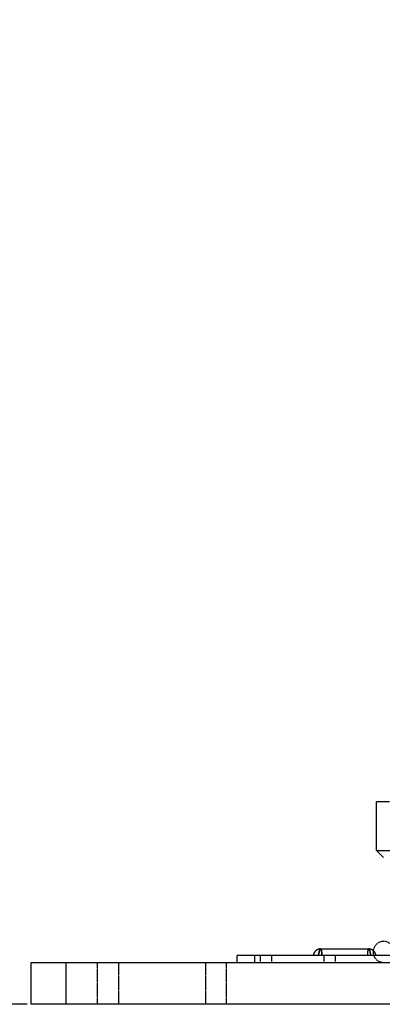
# Model space of a CAD drawing. Header units: millimetres. Extents: x -24622 to 2009, y -1603 to 2074.
# Tile 3 of 256: x -2506 to -2402, y 910 to 1192. Entities that reach past the tile are written whole.
import ezdxf

# ---------------------------------------------------------------- set-up
doc = ezdxf.new("R2010")
doc.units = ezdxf.units.MM
doc.linetypes.add('HIDDEN', pattern=[0.2, 0.1, -0.1])
doc.layers.add('DEFAULT_2', color=8, linetype='HIDDEN')
doc.dimstyles.new('副本 12', dxfattribs={"dimtxt": 12, "dimasz": 6, "dimexe": 1, "dimexo": 1.2, "dimgap": 2, "dimtad": 0, "dimtxsty": 'Standard', "dimblk": 'OPEN30', "dimcen": 0, "dimclrd": 5, "dimclre": 3, "dimclrt": 256, "dimadec": 0, "dimazin": 2, "dimtm": 1e-09, "dimtfac": 0.6, "dimtofl": 0, "dimtmove": 0, "dimatfit": 3, "dimldrblk": 'OPEN30', "dimfxl": 0, "dimtolj": 1, "dimarcsym": 0})

# ---------------------------------------------------------------- blocks, each defined once
blk = doc.blocks.new('_Open30')
at = {"color": 0, "linetype": 'ByBlock', "lineweight": -2}
for p, q in [((-1, 0.268), (0, 0)), ((0, 0), (-1, -0.268)), ((0, 0), (-1, 0))]:
    blk.add_line(p, q, dxfattribs=at)
blk = doc.blocks.new('*D113')
at = {"color": 3, "linetype": 'ByBlock', "lineweight": -2}
for p, q in [((-2388.22, 1325.14), (-2587.02, 1325.14)), ((-2504.22, 910.21), (-2587.02, 910.21))]:
    blk.add_line(p, q, dxfattribs=at)
at = {"color": 5, "linetype": 'ByBlock', "lineweight": -2}
for p, q in [((-2586.02, 1319.14), (-2586.02, 1146.18)), ((-2586.02, 916.21), (-2586.02, 1089.18))]:
    blk.add_line(p, q, dxfattribs=at)
at = {"layer": 'Defpoints', "color": 0, "linetype": 'ByBlock'}
for p in [(-2586.02, 1325.14), (-2387.02, 1325.14), (-2503.02, 910.21)]:
    blk.add_point(p, dxfattribs=at)
at = {"color": 5, "linetype": 'ByBlock', "lineweight": -2, "xscale": 6, "yscale": 6, "zscale": 6}
for p, rotation in [((-2586.02, 1325.14), 90), ((-2586.02, 910.21), 270)]:
    blk.add_blockref('_Open30', p, dxfattribs=dict(at, rotation=rotation))
at = {"linetype": 'ByBlock', "insert": (-2586.02, 1117.68), "char_height": 12, "attachment_point": 5, "rotation": 90}
blk.add_mtext('\\A1;415{\\H0.7x;\\S0^ -50;}', dxfattribs=at)

msp = doc.modelspace()

# ---------------------------------------------------------------- linework, layer by layer
at = {"color": 7, "linetype": 'Continuous'}
for p, q in [((-2404.022, 954.209), (-2404.022, 968.209)), ((-2400.3, 968.209), (-2404.022, 968.209)), ((-2402.022, 952.209), (-2404.022, 954.209)), ((-2404.022, 954.209), (-2088.022, 954.209)), ((-2422.049, 924.666), (-2422.078, 924.596)), ((-2420.092, 926.06), (-2406.294, 926.06)), ((-2503.022, 910.209), (-2503.022, 922.209)), ((-2503.022, 922.209), (-1953.022, 922.209)), ((-2493.022, 910.209), (-2493.022, 922.209)), ((-2444.022, 922.209), (-2444.022, 924.209)), ((-2352.023, 924.209), (-2444.022, 924.209)), ((-2439.064, 924.209), (-2439.064, 922.209)), ((-2422.123, 924.483), (-2422.156, 924.404)), ((-2422.074, 924.606), (-2422.127, 924.473)), ((-1953.022, 910.209), (-2503.022, 910.209))]:
    msp.add_line(p, q, dxfattribs=at)
for points in [[(-2421.257, 925.694), (-2421.36, 925.618), (-2421.456, 925.536), (-2421.544, 925.451), (-2421.626, 925.363), (-2421.7, 925.274), (-2421.768, 925.183), (-2421.829, 925.093), (-2421.883, 925.003), (-2421.933, 924.914), (-2421.976, 924.827), (-2422.016, 924.743), (-2422.054, 924.654)], [(-2420.092, 926.06), (-2420.159, 926.059), (-2420.308, 926.049), (-2420.454, 926.028), (-2420.594, 925.997), (-2420.73, 925.958), (-2420.859, 925.91), (-2420.983, 925.855), (-2421.1, 925.794), (-2421.21, 925.726), (-2421.314, 925.654), (-2421.41, 925.576), (-2421.5, 925.495), (-2421.583, 925.411), (-2421.659, 925.325), (-2421.728, 925.237), (-2421.792, 925.149), (-2421.849, 925.06), (-2421.9, 924.973), (-2421.946, 924.887), (-2421.987, 924.805), (-2422.023, 924.725)], [(-2420.091, 926.06), (-2420.19, 926.058), (-2420.343, 926.045), (-2420.492, 926.02), (-2420.635, 925.986), (-2420.773, 925.943), (-2420.904, 925.891), (-2421.029, 925.832), (-2421.146, 925.766), (-2421.257, 925.694)], [(-2404.31, 924.601), (-2404.337, 924.665), (-2404.37, 924.742), (-2404.409, 924.826), (-2404.453, 924.913), (-2404.502, 925.002), (-2404.557, 925.092), (-2404.618, 925.182), (-2404.685, 925.273), (-2404.759, 925.363), (-2404.841, 925.45), (-2404.929, 925.535), (-2405.025, 925.617), (-2405.128, 925.694), (-2405.239, 925.766), (-2405.356, 925.831), (-2405.481, 925.891), (-2405.612, 925.942), (-2405.75, 925.986), (-2405.893, 926.02), (-2406.042, 926.045), (-2406.195, 926.058), (-2406.294, 926.06)], [(-2422.153, 924.411), (-2422.186, 924.335), (-2422.222, 924.262), (-2422.254, 924.209)], [(-2404.132, 924.209), (-2404.164, 924.262), (-2404.198, 924.331), (-2404.23, 924.403), (-2404.259, 924.474), (-2404.31, 924.601)]]:
    msp.add_lwpolyline(points, dxfattribs=at)
for points, start_tangent, end_tangent in [([(-2420.718, 924.209), (-2420.56, 924.945), (-2420.405, 925.543), (-2420.249, 925.928), (-2420.092, 926.06)], (0.2039354, 0.9789844), (0.9999891, 0.0046651)), ([(-2406.294, 926.06), (-2406.443, 925.927), (-2406.509, 925.765), (-2406.566, 925.542), (-2406.637, 924.944), (-2406.63, 924.209)], (-0.9999971, -0.0023954), (0.0640997, -0.9979435))]:
    msp.add_spline(points, degree=3, dxfattribs=dict(at, start_tangent=start_tangent, end_tangent=end_tangent))
at = {"layer": 'DEFAULT_2', "color": 8, "linetype": 'HIDDEN'}
for p, q in [((-2420.092, 926.06), (-2420.092, 926.06)), ((-2405.02, 925.612), (-2405.117, 925.685)), ((-2484.022, 910.209), (-2484.022, 922.209)), ((-2478.022, 922.209), (-2478.022, 910.209)), ((-2453.022, 922.209), (-2453.022, 910.209)), ((-2447.022, 910.209), (-2447.022, 922.209)), ((-2437.272, 922.209), (-2437.272, 924.209)), ((-2434.022, 922.209), (-2434.022, 924.209)), ((-2422.223, 924.261), (-2422.223, 924.26)), ((-2419.022, 922.209), (-2419.022, 924.209)), ((-2415.772, 922.209), (-2415.772, 924.209)), ((-2404.302, 924.581), (-2404.31, 924.601)), ((-2404.253, 924.459), (-2404.259, 924.474))]:
    msp.add_line(p, q, dxfattribs=at)
for points in [[(-2405.117, 925.685), (-2405.22, 925.754), (-2405.33, 925.817), (-2405.446, 925.875), (-2405.568, 925.926), (-2405.696, 925.97), (-2405.829, 926.006), (-2405.967, 926.034), (-2406.11, 926.052), (-2406.256, 926.06), (-2406.294, 926.06)], [(-2404.326, 924.639), (-2404.354, 924.707), (-2404.389, 924.784), (-2404.428, 924.865), (-2404.472, 924.947), (-2404.52, 925.032), (-2404.573, 925.117), (-2404.632, 925.203), (-2404.697, 925.288), (-2404.769, 925.372), (-2404.846, 925.455)], [(-2404.162, 924.258), (-2404.195, 924.323), (-2404.225, 924.392), (-2404.23, 924.403)]]:
    msp.add_lwpolyline(points, dxfattribs=at)
msp.add_arc((-2402.022, 925.209), 3, 0, 270, dxfattribs=at)
for points, start_tangent, end_tangent in [([(-2420.092, 926.06), (-2420.249, 925.927), (-2420.405, 925.541), (-2420.56, 924.945), (-2420.718, 924.209)], (-0.9999959, 0.0028613), (-0.2038622, -0.9789996)), ([(-2420.092, 926.06), (-2419.943, 925.928), (-2419.876, 925.764), (-2419.82, 925.541), (-2419.75, 924.945), (-2419.756, 924.209)], (0.9999927, 0.0038088), (-0.0639337, -0.9979541)), ([(-2419.756, 924.209), (-2419.75, 924.945), (-2419.82, 925.543), (-2419.877, 925.765), (-2419.943, 925.928), (-2420.092, 926.06)], (0.0640522, 0.9979465), (-0.9999891, 0.0046628)), ([(-2405.668, 924.209), (-2405.826, 924.945), (-2405.981, 925.543), (-2406.137, 925.927), (-2406.294, 926.06)], (-0.2038481, 0.9790025), (-1, -0.0001631)), ([(-2406.294, 926.06), (-2406.137, 925.927), (-2405.981, 925.542), (-2405.826, 924.945), (-2405.668, 924.209)], (0.9999996, -0.0009106), (0.2038994, -0.9789919))]:
    msp.add_spline(points, degree=3, dxfattribs=dict(at, start_tangent=start_tangent, end_tangent=end_tangent))

# ---------------------------------------------------------------- dimensions: what is measured, and where the dimension line sits
at = {"color": 5, "linetype": 'ByBlock'}
dim = msp.add_linear_dim(base=(-2586.024, 1325.144), p1=(-2503.022, 910.209), p2=(-2387.022, 1325.144), angle=90, text='415{\\H0.7x;\\S0^ -50;}', dimstyle='副本 12', dxfattribs=at)
dim.commit()
dim.dimension.update_dxf_attribs({"geometry": '*D113', "text_midpoint": (-2586.024, 1117.677)})

doc.saveas('drawing.dxf')
